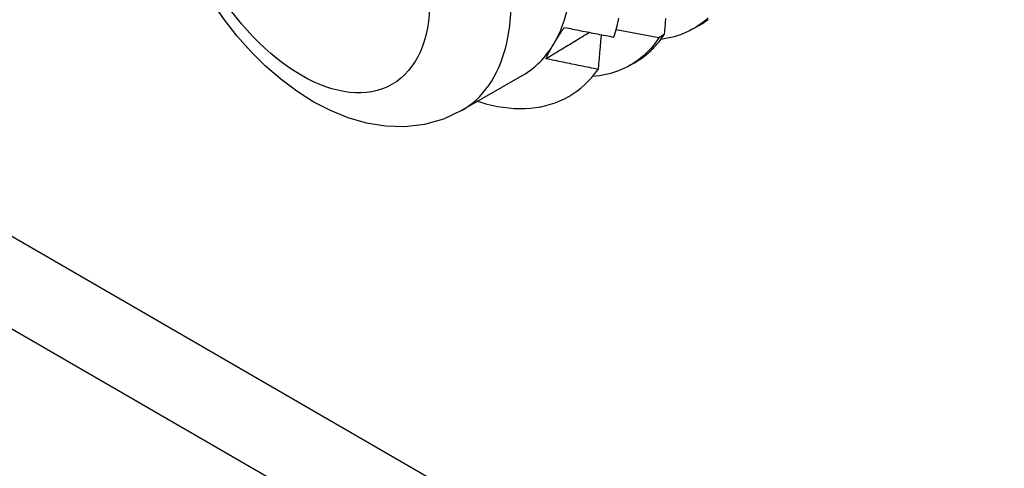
# Model space of a CAD drawing. Header units: inches. Extents: x 202.5 to 236.7, y 67 to 121.5.
# Tile 16 of 48: x 222.75 to 223.289, y 79.8 to 80.045. Entities that reach past the tile are written whole.
import ezdxf

# ---------------------------------------------------------------- set-up
doc = ezdxf.new("R2010")
doc.units = ezdxf.units.IN
doc.header["$MEASUREMENT"] = 0
doc.layers.add('Visible Edges(ANSI)', color=7, linetype='Continuous', lineweight=25)
doc.layers.add('Visible Tangent Edges(ANSI)', color=7, linetype='Continuous', lineweight=25)

msp = doc.modelspace()

# ---------------------------------------------------------------- linework, layer by layer
at = {"layer": 'Visible Edges(ANSI)'}
for p, q in [((223.11853, 80.04014), (223.12134, 80.04176)), ((223.10242, 80.03682), (223.09948, 80.035)), ((223.08373, 80.02005), (223.08655, 80.02167)), ((223.02497, 80.01454), (222.99157, 79.99525))]:
    msp.add_line(p, q, dxfattribs=at)
at = {"layer": 'Visible Edges(ANSI)', "flags": 128}
for points in [[(222.99157, 79.99525), (222.98165, 79.9906), (222.97117, 79.98767), (222.96051, 79.98643), (222.94992, 79.98675), (222.93955, 79.98845), (222.92949, 79.99134), (222.91976, 79.99528), (222.91037, 80.00017), (222.90132, 80.00591), (222.89262, 80.01241), (222.88429, 80.01963), (222.87635, 80.0275), (222.86883, 80.03595), (222.86176, 80.04492), (222.85518, 80.05435)], [(223.07495, 80.03548), (223.07598, 80.03884), (223.07689, 80.04231), (223.07768, 80.0459)], [(223.12651, 80.046), (223.12515, 80.0448), (223.12376, 80.04367), (223.12233, 80.04259), (223.12086, 80.04158), (223.11935, 80.04063), (223.11781, 80.03973), (223.11624, 80.0389), (223.11463, 80.03813), (223.11298, 80.03743), (223.11131, 80.03678), (223.1096, 80.0362), (223.10786, 80.03568), (223.10609, 80.03523), (223.10429, 80.03484), (223.10246, 80.03452), (223.10061, 80.03425)], [(223.10313, 80.04559), (223.10308, 80.04492), (223.10303, 80.04424), (223.10297, 80.04357), (223.10292, 80.04289), (223.10286, 80.04222), (223.10281, 80.04155), (223.10275, 80.04087), (223.1027, 80.0402), (223.10264, 80.03952), (223.10259, 80.03885), (223.10253, 80.03817), (223.10248, 80.03749), (223.10242, 80.03682)], [(223.12134, 80.04176), (223.12222, 80.04228), (223.12308, 80.04282), (223.12392, 80.04337), (223.12476, 80.04395), (223.12559, 80.04454), (223.1264, 80.04516)], [(223.04202, 80.0318), (223.04223, 80.03216), (223.04245, 80.03253), (223.04267, 80.03289), (223.04289, 80.03325), (223.04311, 80.03362), (223.04334, 80.03398), (223.04356, 80.03435), (223.04379, 80.03472), (223.04402, 80.03509), (223.04426, 80.03546), (223.04449, 80.03583), (223.04473, 80.03621), (223.04497, 80.03658), (223.04521, 80.03696), (223.04546, 80.03733), (223.04571, 80.03771), (223.04596, 80.03809), (223.04621, 80.03847), (223.04646, 80.03886), (223.04672, 80.03924), (223.04697, 80.03962), (223.04723, 80.04001), (223.04749, 80.0404), (223.04776, 80.04079)], [(223.04776, 80.04079), (223.04889, 80.04056), (223.05002, 80.04033), (223.05115, 80.04011), (223.05228, 80.03988), (223.05341, 80.03965), (223.05454, 80.03943), (223.05568, 80.0392), (223.05681, 80.03898), (223.05794, 80.03876), (223.05907, 80.03853), (223.06021, 80.03831), (223.06134, 80.03809), (223.06247, 80.03787), (223.06361, 80.03765), (223.06474, 80.03743), (223.06587, 80.03721), (223.06701, 80.03699), (223.06814, 80.03678), (223.06928, 80.03656), (223.07041, 80.03634), (223.07155, 80.03612), (223.07268, 80.03591), (223.07382, 80.03569), (223.07495, 80.03548)], [(223.09948, 80.035), (223.0985, 80.03518), (223.09753, 80.03536), (223.09656, 80.03554), (223.09559, 80.03573), (223.09461, 80.03591), (223.09364, 80.03609), (223.09267, 80.03628), (223.0917, 80.03646), (223.09072, 80.03665), (223.08975, 80.03684), (223.08878, 80.03702), (223.08781, 80.03721), (223.08684, 80.0374), (223.08587, 80.03758), (223.0849, 80.03777), (223.08393, 80.03796), (223.08296, 80.03815), (223.08198, 80.03834), (223.08101, 80.03853), (223.08004, 80.03872), (223.07907, 80.03891), (223.0781, 80.0391), (223.07713, 80.03929), (223.07617, 80.03949)], [(223.03767, 80.02369), (223.03866, 80.02428), (223.03965, 80.02488), (223.04064, 80.02548), (223.04163, 80.02608), (223.04262, 80.02668), (223.04361, 80.02728), (223.0446, 80.02788), (223.04559, 80.02848), (223.04658, 80.02908), (223.04757, 80.02968), (223.04856, 80.03028), (223.04955, 80.03088), (223.05054, 80.03148), (223.05153, 80.03207), (223.05252, 80.03267), (223.05351, 80.03327), (223.0545, 80.03387), (223.05549, 80.03447), (223.05648, 80.03508), (223.05747, 80.03568), (223.05846, 80.03628), (223.05945, 80.03688), (223.06044, 80.03748), (223.06143, 80.03808)], [(223.09948, 80.035), (223.0984, 80.03345), (223.09727, 80.03195), (223.09611, 80.03051), (223.0949, 80.02912), (223.09365, 80.0278), (223.09237, 80.02652), (223.09104, 80.02531), (223.08968, 80.02415), (223.08828, 80.02305), (223.08684, 80.02201), (223.08536, 80.02104), (223.08385, 80.02012), (223.0823, 80.01926), (223.08072, 80.01846), (223.07911, 80.01772), (223.07746, 80.01705), (223.07578, 80.01644), (223.07407, 80.01589), (223.07233, 80.0154), (223.07056, 80.01497), (223.06876, 80.01461), (223.06694, 80.01431), (223.06509, 80.01408), (223.06321, 80.01391)], [(223.06792, 80.03682), (223.06785, 80.03603), (223.06779, 80.03524), (223.06772, 80.03446), (223.06765, 80.03367), (223.06758, 80.03288), (223.06751, 80.03209), (223.06745, 80.0313), (223.06738, 80.03051), (223.06731, 80.02972), (223.06724, 80.02893), (223.06717, 80.02814), (223.0671, 80.02735), (223.06703, 80.02656), (223.06696, 80.02577), (223.06689, 80.02498), (223.06682, 80.02419), (223.06675, 80.0234), (223.06668, 80.02261), (223.06661, 80.02181), (223.06654, 80.02102), (223.06647, 80.02023), (223.0664, 80.01943), (223.06633, 80.01864), (223.06625, 80.01785)], [(223.08655, 80.02167), (223.08732, 80.02213), (223.08808, 80.0226), (223.08884, 80.02309), (223.08959, 80.02359), (223.09032, 80.02411), (223.09105, 80.02465), (223.09177, 80.0252), (223.09248, 80.02576), (223.09318, 80.02635), (223.09386, 80.02694), (223.09454, 80.02755), (223.09521, 80.02818), (223.09587, 80.02882), (223.09652, 80.02947), (223.09716, 80.03014), (223.09778, 80.03083), (223.0984, 80.03153), (223.09901, 80.03224), (223.0996, 80.03297), (223.10019, 80.03371), (223.10076, 80.03447), (223.10133, 80.03524), (223.10188, 80.03602), (223.10242, 80.03682)], [(223.03767, 80.02368), (223.03783, 80.02401), (223.03798, 80.02433), (223.03814, 80.02465), (223.0383, 80.02498), (223.03846, 80.02531), (223.03863, 80.02564), (223.0388, 80.02597), (223.03897, 80.0263), (223.03914, 80.02663), (223.03932, 80.02697), (223.03949, 80.02731), (223.03967, 80.02764), (223.03986, 80.02798), (223.04004, 80.02832), (223.04023, 80.02866), (223.04042, 80.02901), (223.04061, 80.02935), (223.0408, 80.0297), (223.041, 80.03004), (223.0412, 80.03039), (223.0414, 80.03074), (223.04161, 80.0311), (223.04181, 80.03145), (223.04202, 80.0318)], [(223.06625, 80.01785), (223.06506, 80.01808), (223.06387, 80.01832), (223.06267, 80.01856), (223.06148, 80.01879), (223.06029, 80.01903), (223.05909, 80.01927), (223.0579, 80.01951), (223.05671, 80.01975), (223.05552, 80.01999), (223.05433, 80.02023), (223.05314, 80.02048), (223.05194, 80.02072), (223.05075, 80.02096), (223.04956, 80.02121), (223.04837, 80.02145), (223.04718, 80.0217), (223.04599, 80.02194), (223.0448, 80.02219), (223.04361, 80.02244), (223.04243, 80.02268), (223.04124, 80.02293), (223.04005, 80.02318), (223.03886, 80.02343), (223.03767, 80.02368)], [(223.0048, 79.99903), (223.00799, 79.99824), (223.01114, 79.9976), (223.01426, 79.99709), (223.01734, 79.99672), (223.02038, 79.99648), (223.02337, 79.99639), (223.02632, 79.99643), (223.02921, 79.99661), (223.03206, 79.99693), (223.03485, 79.99739), (223.03757, 79.99799), (223.04023, 79.99872), (223.04282, 79.99959), (223.04534, 80.00059), (223.04779, 80.00173), (223.05017, 80.003), (223.05247, 80.00441), (223.05469, 80.00594), (223.05683, 80.00761), (223.05889, 80.00941), (223.06087, 80.01133), (223.06276, 80.01338), (223.06455, 80.01556), (223.06625, 80.01785)]]:
    msp.add_lwpolyline(points, dxfattribs=at)
at = {"layer": 'Visible Edges(ANSI)'}
for centre, major_axis, start_param, end_param in [((222.95952, 80.1279), (0.06545, -0.11337), 0.314748, 1.361945), ((222.95952, 80.1279), (0.06545, -0.11337), 0, 0.314748), ((222.97692, 80.13795), (0.07776, -0.13468), 5.712947, 5.754141)]:
    msp.add_ellipse(centre, major_axis=major_axis, ratio=0.57735, start_param=start_param, end_param=end_param, dxfattribs=at)
at = {"layer": 'Visible Tangent Edges(ANSI)'}
for p, q in [((211.27596, 86.54841), (227.00527, 77.46709)), ((211.25404, 86.51044), (227.00527, 77.41646))]:
    msp.add_line(p, q, dxfattribs=at)
msp.add_ellipse((222.92611, 80.10862), major_axis=(0.06545, -0.11337), ratio=0.57735, start_param=0, end_param=3.141593, dxfattribs=at)
msp.add_ellipse((222.90384, 80.09576), major_axis=(0.0497, -0.08609), ratio=0.57735, dxfattribs=at)

doc.saveas('drawing.dxf')
